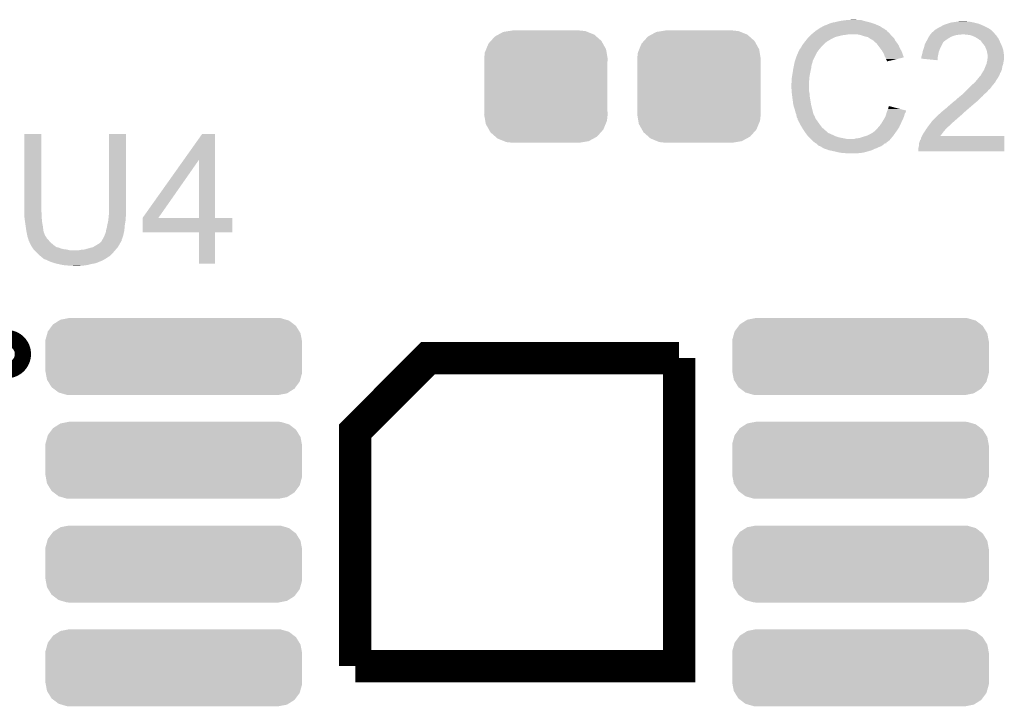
# Model space of a CAD drawing. Extents: x -1.3 to 24.2, y -3.9 to 39.2.
# Tile 30 of 35: x 8.3 to 14.5, y 30.5 to 34.8. Entities that reach past the tile are written whole.
import ezdxf

# ---------------------------------------------------------------- set-up
doc = ezdxf.new("R2010")
doc.units = 0
doc.layers.get('0').update_dxf_attribs({"linetype": 'CONTINUOUS'})
doc.layers.add('TEMP_HUM_28_CLICK_V100_GTO', color=14, linetype='CONTINUOUS')
doc.layers.add('TEMP_HUM_28_CLICK_V100_GTS', color=12, linetype='CONTINUOUS')

# ---------------------------------------------------------------- blocks, each defined once
blk = doc.blocks.new('CUSTOM_62')
for points in [[(-0.789864, 0.157438), (-0.76395, 0.192214), (0.787708, 0.157438), (0.766236, 0.192214)], [(-0.76395, 0.192214), (-0.75703, 0.2015), (0.766236, 0.192214), (0.753994, 0.2015)], [(-0.75703, 0.2015), (-0.719014, 0.22542), (0.753994, 0.2015), (0.722454, 0.22542)], [(-0.719014, 0.22542), (-0.71052, 0.230764), (0.722454, 0.22542), (0.703884, 0.230764)], [(-0.71052, 0.230764), (-0.660092, 0.240616), (0.703884, 0.230764), (0.669646, 0.240616)], [(-0.660092, 0.240616), (-0.65659, 0.2413), (0.669646, 0.240616), (0.65659, 0.2413)], [(-0.80461, 0.104502), (-0.793202, 0.145458), (0.802744, 0.104502), (0.795104, 0.145458)], [(-0.793202, 0.145458), (-0.789864, 0.157438), (0.795104, 0.145458), (0.787708, 0.157438)], [(-0.80518, 0.09144), (-0.80461, 0.104502), (0.80518, 0.09144), (0.802744, 0.104502)], [(-0.80518, -0.09144), (-0.80518, 0.09144), (0.80518, -0.09144), (0.80518, 0.09144)], [(-0.802742, -0.104502), (-0.80518, -0.09144), (0.80461, -0.104502), (0.80518, -0.09144)], [(-0.795104, -0.145458), (-0.802742, -0.104502), (0.7932, -0.145458), (0.80461, -0.104502)], [(-0.787706, -0.157438), (-0.795104, -0.145458), (0.789864, -0.157438), (0.7932, -0.145458)], [(-0.766236, -0.192214), (-0.787706, -0.157438), (0.763948, -0.192214), (0.789864, -0.157438)], [(-0.753992, -0.2015), (-0.766236, -0.192214), (0.75703, -0.2015), (0.763948, -0.192214)], [(-0.722454, -0.22542), (-0.753992, -0.2015), (0.719012, -0.22542), (0.75703, -0.2015)], [(-0.703882, -0.230764), (-0.722454, -0.22542), (0.71052, -0.230764), (0.719012, -0.22542)], [(-0.669646, -0.240616), (-0.703882, -0.230764), (0.66009, -0.240616), (0.71052, -0.230764)], [(-0.65659, -0.2413), (-0.669646, -0.240616), (0.65659, -0.2413), (0.66009, -0.240616)]]:
    blk.add_solid(points)
blk = doc.blocks.new('CUSTOM_65')
for points in [[(-0.34504, 0.286174), (-0.320744, 0.31339), (0.348152, 0.286174), (0.317222, 0.31339)], [(-0.320744, 0.31339), (-0.298526, 0.325596), (0.317222, 0.31339), (0.30335, 0.325596)], [(-0.298526, 0.325596), (-0.268438, 0.342124), (0.30335, 0.325596), (0.2622, 0.342124)], [(-0.268438, 0.342124), (-0.233628, 0.347838), (0.2622, 0.342124), (0.247972, 0.347838)], [(-0.233628, 0.347838), (-0.20955, 0.35179), (0.247972, 0.347838), (0.20955, 0.35179)], [(-0.37475, 0.234078), (-0.360486, 0.26887), (0.377262, 0.234078), (0.357822, 0.26887)], [(-0.360486, 0.26887), (-0.34504, 0.286174), (0.357822, 0.26887), (0.348152, 0.286174)], [(-0.38735, 0.17526), (-0.383124, 0.213652), (0.38735, 0.17526), (0.380766, 0.213652)], [(-0.383124, 0.213652), (-0.37475, 0.234078), (0.380766, 0.213652), (0.377262, 0.234078)], [(-0.38608, 0.154124), (-0.38735, 0.17526), (0.38608, 0.154124), (0.38735, 0.17526)], [(-0.38608, -0.154124), (-0.38608, 0.154124), (0.38608, -0.154124), (0.38608, 0.154124)], [(-0.38735, -0.17526), (-0.38608, -0.154124), (0.38735, -0.17526), (0.38608, -0.154124)], [(-0.380764, -0.213652), (-0.38735, -0.17526), (0.383124, -0.213652), (0.38735, -0.17526)], [(-0.377262, -0.234078), (-0.380764, -0.213652), (0.374748, -0.234078), (0.383124, -0.213652)], [(-0.35782, -0.26887), (-0.377262, -0.234078), (0.360486, -0.26887), (0.374748, -0.234078)], [(-0.348152, -0.286174), (-0.35782, -0.26887), (0.345038, -0.286174), (0.360486, -0.26887)], [(-0.31722, -0.31339), (-0.348152, -0.286174), (0.320744, -0.31339), (0.345038, -0.286174)], [(-0.30335, -0.325596), (-0.31722, -0.31339), (0.298524, -0.325596), (0.320744, -0.31339)], [(-0.262198, -0.342124), (-0.30335, -0.325596), (0.268438, -0.342124), (0.298524, -0.325596)], [(-0.247972, -0.347838), (-0.262198, -0.342124), (0.233626, -0.347838), (0.268438, -0.342124)], [(-0.20955, -0.35179), (-0.247972, -0.347838), (0.20955, -0.35179), (0.233626, -0.347838)]]:
    blk.add_solid(points)

msp = doc.modelspace()

# ---------------------------------------------------------------- linework, layer by layer
at = {"layer": 'TEMP_HUM_28_CLICK_V100_GTO', "const_width": 0.20066}
msp.add_lwpolyline([(8.1788, 32.7406, 1), (8.2804, 32.7406, 1)], format="xyb", close=True, dxfattribs=at)
at = {"layer": 'TEMP_HUM_28_CLICK_V100_GTO', "const_width": 0.2032}
for points in [[(10.414, 30.7848), (10.414, 32.258), (10.8712, 32.7152), (12.446, 32.7152)], [(10.414, 30.7848), (12.446, 30.7848), (12.446, 32.7152)]]:
    msp.add_lwpolyline(points, dxfattribs=at)
at = {"layer": 'TEMP_HUM_28_CLICK_V100_GTO'}
for points in [[(13.456934, 34.828482), (13.495004, 34.833558), (13.60424, 34.828482), (13.589002, 34.833558)], [(13.495004, 34.833558), (13.49502, 34.83356), (13.589002, 34.833558), (13.563602, 34.83356)], [(13.49502, 34.83356), (13.533118, 34.8361), (13.563602, 34.83356), (13.553438, 34.8361)], [(13.308324, 34.770056), (13.312136, 34.772598), (13.746476, 34.770056), (13.741404, 34.772598)], [(13.312136, 34.772598), (13.31214, 34.7726), (13.741404, 34.772598), (13.738886, 34.7726)], [(13.31214, 34.7726), (13.315932, 34.775128), (13.738886, 34.7726), (13.738854, 34.775128)], [(13.315932, 34.775128), (13.331192, 34.785302), (13.738854, 34.775128), (13.721078, 34.785302)], [(13.331192, 34.785302), (13.335, 34.78784), (13.721078, 34.785302), (13.717272, 34.78784)], [(13.335, 34.78784), (13.337546, 34.787846), (13.717272, 34.78784), (13.717262, 34.787846)], [(13.337546, 34.787846), (13.340084, 34.790382), (13.717262, 34.787846), (13.713458, 34.790382)], [(13.340084, 34.790382), (13.350234, 34.795458), (13.713458, 34.790382), (13.705842, 34.795458)], [(13.350234, 34.795458), (13.360402, 34.800542), (13.705842, 34.795458), (13.693982, 34.800542)], [(13.360402, 34.800542), (13.370562, 34.80308), (13.693982, 34.800542), (13.68806, 34.80308)], [(13.370562, 34.80308), (13.38072, 34.80816), (13.68806, 34.80308), (13.676208, 34.80816)], [(13.38072, 34.80816), (13.387068, 34.8107), (13.676208, 34.80816), (13.670282, 34.8107)], [(13.387068, 34.8107), (13.393418, 34.81324), (13.670282, 34.8107), (13.662026, 34.81324)], [(13.393418, 34.81324), (13.40866, 34.81832), (13.662026, 34.81324), (13.645514, 34.81832)], [(13.40866, 34.81832), (13.4239, 34.82086), (13.645514, 34.81832), (13.637258, 34.82086)], [(13.4239, 34.82086), (13.45692, 34.82848), (13.637258, 34.82086), (13.60425, 34.82848)], [(13.45692, 34.82848), (13.456934, 34.828482), (13.60425, 34.82848), (13.60424, 34.828482)], [(14.046206, 34.767526), (14.051278, 34.772598), (14.406874, 34.767526), (14.401802, 34.772598)], [(14.051278, 34.772598), (14.051284, 34.772602), (14.401802, 34.772598), (14.401796, 34.772602)], [(14.051284, 34.772602), (14.056362, 34.775142), (14.401796, 34.772602), (14.397986, 34.775142)], [(14.056362, 34.775142), (14.067788, 34.782758), (14.397986, 34.775142), (14.386562, 34.782758)], [(14.067788, 34.782758), (14.071602, 34.7853), (14.386562, 34.782758), (14.38148, 34.7853)], [(14.071602, 34.7853), (14.091918, 34.79546), (14.38148, 34.7853), (14.36116, 34.79546)], [(14.091918, 34.79546), (14.09615, 34.798), (14.36116, 34.79546), (14.35608, 34.798)], [(14.09615, 34.798), (14.104616, 34.80308), (14.35608, 34.798), (14.343888, 34.80308)], [(14.104616, 34.80308), (14.127472, 34.810698), (14.343888, 34.80308), (14.325602, 34.810698)], [(14.127472, 34.810698), (14.150342, 34.81832), (14.325602, 34.810698), (14.29512, 34.81832)], [(14.150342, 34.81832), (14.16812, 34.82086), (14.29512, 34.81832), (14.282422, 34.82086)], [(14.16812, 34.82086), (14.18844, 34.8234), (14.282422, 34.82086), (14.269722, 34.8234)], [(14.18844, 34.8234), (14.208762, 34.82594), (14.257024, 34.8234), (14.249396, 34.82594)], [(13.23543, 34.698938), (13.247624, 34.71418), (13.373098, 34.698938), (13.398502, 34.71418)], [(13.247624, 34.71418), (13.25372, 34.7218), (13.398502, 34.71418), (13.41374, 34.7218)], [(13.25372, 34.7218), (13.2588, 34.72688), (13.41374, 34.7218), (13.4239, 34.72688)], [(13.2588, 34.72688), (13.26642, 34.7345), (13.4239, 34.72688), (13.45184, 34.7345)], [(13.26642, 34.7345), (13.2715, 34.73958), (13.45184, 34.7345), (13.4747, 34.73958)], [(13.2715, 34.73958), (13.27404, 34.74212), (13.4747, 34.73958), (13.497558, 34.74212)], [(13.27404, 34.74212), (13.27658, 34.74466), (13.497558, 34.74212), (13.507718, 34.74466)], [(13.27658, 34.74466), (13.282786, 34.749738), (13.770612, 34.74466), (13.7668, 34.749738)], [(13.282786, 34.749738), (13.292098, 34.757358), (13.7668, 34.749738), (13.759182, 34.757358)], [(13.292098, 34.757358), (13.298308, 34.762438), (13.759182, 34.757358), (13.751562, 34.762438)], [(13.298308, 34.762438), (13.30452, 34.76752), (13.751562, 34.762438), (13.74817, 34.76752)], [(13.30452, 34.76752), (13.308324, 34.770056), (13.74817, 34.76752), (13.746476, 34.770056)], [(13.586458, 34.73958), (13.561058, 34.74466), (13.774422, 34.73958), (13.770612, 34.74466)], [(13.609322, 34.73196), (13.586458, 34.73958), (13.782042, 34.73196), (13.774422, 34.73958)], [(13.629642, 34.726882), (13.609322, 34.73196), (13.787118, 34.726882), (13.782042, 34.73196)], [(13.641078, 34.719256), (13.629642, 34.726882), (13.794742, 34.719256), (13.787118, 34.726882)], [(13.644878, 34.716722), (13.641078, 34.719256), (13.79601, 34.716722), (13.794742, 34.719256)], [(13.655038, 34.71164), (13.644878, 34.716722), (13.798552, 34.71164), (13.79601, 34.716722)], [(13.66266, 34.70656), (13.655038, 34.71164), (13.801092, 34.70656), (13.798552, 34.71164)], [(13.997476, 34.701478), (14.00302, 34.71164), (14.109698, 34.701478), (14.123924, 34.71164)], [(14.00302, 34.71164), (14.00429, 34.71418), (14.123924, 34.71164), (14.127482, 34.71418)], [(14.00429, 34.71418), (14.010638, 34.726878), (14.127482, 34.71418), (14.1478, 34.726878)], [(14.010638, 34.726878), (14.010642, 34.726882), (14.1478, 34.726878), (14.147808, 34.726882)], [(14.010642, 34.726882), (14.01572, 34.7345), (14.147808, 34.726882), (14.165578, 34.7345)], [(14.01572, 34.7345), (14.019106, 34.73958), (14.165578, 34.7345), (14.183358, 34.73958)], [(14.019106, 34.73958), (14.0208, 34.74212), (14.183358, 34.73958), (14.20114, 34.74212)], [(14.0208, 34.74212), (14.02283, 34.744658), (14.213836, 34.74212), (14.218916, 34.744658)], [(14.02283, 34.744658), (14.022832, 34.74466), (14.218916, 34.744658), (14.226542, 34.74466)], [(14.022832, 34.74466), (14.026896, 34.74974), (14.428048, 34.74466), (14.42466, 34.74974)], [(14.026896, 34.74974), (14.030962, 34.754822), (14.42466, 34.74974), (14.419578, 34.754822)], [(14.030962, 34.754822), (14.04366, 34.764984), (14.419578, 34.754822), (14.409416, 34.764984)], [(14.04366, 34.764984), (14.043686, 34.76752), (14.409416, 34.764984), (14.40688, 34.76752)], [(14.043686, 34.76752), (14.046206, 34.767526), (14.40688, 34.76752), (14.406874, 34.767526)], [(14.25194, 34.74212), (14.226542, 34.74466), (14.429742, 34.74212), (14.428048, 34.74466)], [(14.251956, 34.742118), (14.25194, 34.74212), (14.429742, 34.742118), (14.429742, 34.74212)], [(14.272258, 34.73958), (14.251956, 34.742118), (14.43228, 34.73958), (14.429742, 34.742118)], [(14.285806, 34.7345), (14.272258, 34.73958), (14.43736, 34.7345), (14.43228, 34.73958)], [(14.29258, 34.73196), (14.285806, 34.7345), (14.439054, 34.73196), (14.43736, 34.7345)], [(14.30274, 34.72688), (14.29258, 34.73196), (14.44244, 34.72688), (14.439054, 34.73196)], [(14.30782, 34.72434), (14.30274, 34.72688), (14.444346, 34.72434), (14.44244, 34.72688)], [(14.320518, 34.716722), (14.30782, 34.72434), (14.450058, 34.716722), (14.444346, 34.72434)], [(14.320524, 34.716718), (14.320518, 34.716722), (14.45006, 34.716718), (14.450058, 34.716722)], [(14.330684, 34.709102), (14.320524, 34.716718), (14.453446, 34.709102), (14.45006, 34.716718)], [(13.20038, 34.645602), (13.200382, 34.648144), (13.32103, 34.645602), (13.322936, 34.648144)], [(13.200382, 34.648144), (13.201652, 34.650682), (13.322936, 34.648144), (13.32484, 34.650682)], [(13.201652, 34.650682), (13.202922, 34.653216), (13.32484, 34.650682), (13.327012, 34.653216)], [(13.202922, 34.653216), (13.208, 34.6583), (13.327012, 34.653216), (13.33137, 34.6583)], [(13.208, 34.6583), (13.21308, 34.665922), (13.33137, 34.6583), (13.337904, 34.665922)], [(13.21308, 34.665922), (13.21435, 34.66846), (13.337904, 34.665922), (13.34008, 34.66846)], [(13.21435, 34.66846), (13.218162, 34.676076), (13.34008, 34.66846), (13.347696, 34.676076)], [(13.218162, 34.676076), (13.229588, 34.691318), (13.347696, 34.676076), (13.362938, 34.691318)], [(13.229588, 34.691318), (13.2334, 34.6964), (13.362938, 34.691318), (13.37056, 34.6964)], [(13.2334, 34.6964), (13.23543, 34.698938), (13.37056, 34.6964), (13.373098, 34.698938)], [(13.665196, 34.704024), (13.66266, 34.70656), (13.80236, 34.704024), (13.801092, 34.70656)], [(13.6652, 34.704018), (13.665196, 34.704024), (13.802366, 34.704018), (13.80236, 34.704024)], [(13.679716, 34.69132), (13.6652, 34.704018), (13.81252, 34.69132), (13.802366, 34.704018)], [(13.68552, 34.686242), (13.679716, 34.69132), (13.815908, 34.686242), (13.81252, 34.69132)], [(13.693138, 34.676084), (13.68552, 34.686242), (13.82268, 34.676084), (13.815908, 34.686242)], [(13.706476, 34.658298), (13.693138, 34.676084), (13.8303, 34.658298), (13.82268, 34.676084)], [(13.716, 34.645598), (13.706476, 34.658298), (13.837558, 34.645598), (13.8303, 34.658298)], [(13.975082, 34.643062), (13.979144, 34.65322), (14.07795, 34.643062), (14.08176, 34.65322)], [(13.979144, 34.65322), (13.980162, 34.65576), (14.08176, 34.65322), (14.08303, 34.65576)], [(13.980162, 34.65576), (13.98778, 34.683702), (14.08303, 34.65576), (14.097, 34.683702)], [(13.98778, 34.683702), (13.993318, 34.693856), (14.097, 34.683702), (14.102078, 34.693856)], [(13.993318, 34.693856), (13.997476, 34.701478), (14.102078, 34.693856), (14.109698, 34.701478)], [(14.335756, 34.706562), (14.330684, 34.709102), (14.454576, 34.706562), (14.453446, 34.709102)], [(14.338298, 34.704022), (14.335756, 34.706562), (14.455704, 34.704022), (14.454576, 34.706562)], [(14.345558, 34.69386), (14.338298, 34.704022), (14.46022, 34.69386), (14.455704, 34.704022)], [(14.351, 34.68624), (14.345558, 34.69386), (14.463684, 34.68624), (14.46022, 34.69386)], [(14.363698, 34.670996), (14.351, 34.68624), (14.470612, 34.670996), (14.463684, 34.68624)], [(14.365876, 34.665918), (14.363698, 34.670996), (14.47292, 34.665918), (14.470612, 34.670996)], [(14.37132, 34.653218), (14.365876, 34.665918), (14.477154, 34.653218), (14.47292, 34.665918)], [(14.372166, 34.65068), (14.37132, 34.653218), (14.478, 34.65068), (14.477154, 34.653218)], [(14.376398, 34.63798), (14.372166, 34.65068), (14.480118, 34.63798), (14.478, 34.65068)], [(13.173286, 34.579556), (13.1826, 34.607498), (13.2842, 34.579556), (13.29817, 34.607498)], [(13.1826, 34.607498), (13.192398, 34.630358), (13.29817, 34.607498), (13.3096, 34.630358)], [(13.192398, 34.630358), (13.197842, 34.643056), (13.3096, 34.630358), (13.31912, 34.643056)], [(13.197842, 34.643056), (13.20038, 34.645602), (13.31912, 34.643056), (13.32103, 34.645602)], [(13.719174, 34.64052), (13.716, 34.645598), (13.84046, 34.64052), (13.837558, 34.645598)], [(13.728698, 34.625282), (13.719174, 34.64052), (13.846164, 34.625282), (13.84046, 34.64052)], [(13.73632, 34.604956), (13.728698, 34.625282), (13.853772, 34.604956), (13.846164, 34.625282)], [(13.739712, 34.599874), (13.73632, 34.604956), (13.855672, 34.599874), (13.853772, 34.604956)], [(13.741398, 34.597344), (13.739712, 34.599874), (13.845032, 34.597344), (13.855672, 34.599874)], [(13.74394, 34.589722), (13.741398, 34.597344), (13.81298, 34.589722), (13.845032, 34.597344)], [(13.749018, 34.579564), (13.74394, 34.589722), (13.770264, 34.579564), (13.81298, 34.589722)], [(13.96492, 34.592284), (13.964922, 34.602422), (14.067522, 34.592284), (14.068546, 34.602422)], [(14.066494, 34.582102), (13.96492, 34.592284), (14.066494, 34.582102), (14.067522, 34.592284)], [(13.964922, 34.602422), (13.966612, 34.607502), (14.068546, 34.602422), (14.06906, 34.607502)], [(13.966612, 34.607502), (13.967458, 34.61004), (14.06906, 34.607502), (14.069566, 34.61004)], [(13.967458, 34.61004), (13.97254, 34.63036), (14.069566, 34.61004), (14.073632, 34.63036)], [(13.97254, 34.63036), (13.973046, 34.632898), (14.073632, 34.63036), (14.07414, 34.632898)], [(13.973046, 34.632898), (13.975082, 34.643062), (14.07414, 34.632898), (14.07795, 34.643062)], [(14.376908, 34.63544), (14.376398, 34.63798), (14.48054, 34.63544), (14.480118, 34.63798)], [(14.380466, 34.617658), (14.376908, 34.63544), (14.48308, 34.617658), (14.48054, 34.63544)], [(14.379256, 34.584638), (14.38148, 34.602422), (14.48308, 34.584638), (14.48308, 34.602422)], [(14.38148, 34.612582), (14.380466, 34.617658), (14.48308, 34.612582), (14.48308, 34.617658)], [(14.38148, 34.602422), (14.38148, 34.612582), (14.48308, 34.602422), (14.48308, 34.612582)], [(13.158762, 34.50844), (13.16228, 34.5313), (13.26896, 34.50844), (13.274038, 34.5313)], [(13.16228, 34.531302), (13.166344, 34.551618), (13.27404, 34.531302), (13.27658, 34.551618)], [(13.16228, 34.5313), (13.16228, 34.531302), (13.274038, 34.5313), (13.27404, 34.531302)], [(13.166344, 34.551618), (13.169392, 34.566858), (13.27658, 34.551618), (13.28166, 34.566858)], [(13.169392, 34.566858), (13.169902, 34.5694), (13.28166, 34.566858), (13.28293, 34.5694)], [(13.169902, 34.5694), (13.170746, 34.571936), (13.28293, 34.5694), (13.284198, 34.571936)], [(13.170746, 34.571936), (13.173286, 34.579556), (13.284198, 34.571936), (13.2842, 34.579556)], [(13.74902, 34.574512), (13.749018, 34.579564), (13.74902, 34.574512), (13.770264, 34.579564)], [(14.359572, 34.523678), (14.366238, 34.541458), (14.470378, 34.523678), (14.47292, 34.541458)], [(14.366238, 34.541458), (14.36624, 34.54146), (14.47292, 34.541458), (14.47292, 34.54146)], [(14.36624, 34.54146), (14.372768, 34.556698), (14.47292, 34.54146), (14.477998, 34.556698)], [(14.372768, 34.556698), (14.37386, 34.559242), (14.477998, 34.556698), (14.478422, 34.559242)], [(14.37386, 34.559242), (14.376682, 34.57194), (14.478422, 34.559242), (14.48054, 34.57194)], [(14.376682, 34.57194), (14.37894, 34.5821), (14.48054, 34.57194), (14.482572, 34.5821)], [(14.37894, 34.5821), (14.379256, 34.584638), (14.482572, 34.5821), (14.48308, 34.584638)], [(13.15212, 34.467802), (13.154236, 34.480502), (13.262724, 34.467802), (13.26388, 34.480502)], [(13.15212, 34.452562), (13.15212, 34.467802), (13.26134, 34.452562), (13.262724, 34.467802)], [(13.154236, 34.480502), (13.1572, 34.49828), (13.26388, 34.480502), (13.267112, 34.49828)], [(13.1572, 34.49828), (13.158762, 34.50844), (13.267112, 34.49828), (13.26896, 34.50844)], [(14.314932, 34.460182), (14.327124, 34.47542), (14.437362, 34.460182), (14.447522, 34.47542)], [(14.327124, 34.47542), (14.33322, 34.48304), (14.447522, 34.47542), (14.452092, 34.48304)], [(14.33322, 34.48304), (14.338296, 34.488118), (14.452092, 34.48304), (14.45514, 34.488118)], [(14.338296, 34.488118), (14.338302, 34.488124), (14.45514, 34.488118), (14.455142, 34.488124)], [(14.338302, 34.488124), (14.34084, 34.493198), (14.455142, 34.488124), (14.456832, 34.493198)], [(14.34084, 34.493198), (14.346932, 34.503356), (14.456832, 34.493198), (14.46022, 34.503356)], [(14.346932, 34.503356), (14.348458, 34.5059), (14.46022, 34.503356), (14.462754, 34.5059)], [(14.348458, 34.5059), (14.34846, 34.505904), (14.462754, 34.5059), (14.462758, 34.505904)], [(14.34846, 34.505904), (14.35862, 34.521136), (14.462758, 34.505904), (14.469288, 34.521136)], [(14.35862, 34.521136), (14.359572, 34.523678), (14.469288, 34.521136), (14.470378, 34.523678)], [(13.14958, 34.434782), (13.15212, 34.444942), (13.26134, 34.434782), (13.26134, 34.444942)], [(13.14958, 34.422078), (13.14958, 34.434782), (13.26134, 34.422078), (13.26134, 34.434782)], [(13.151804, 34.386518), (13.14958, 34.422078), (13.26134, 34.386518), (13.26134, 34.422078)], [(13.15212, 34.444942), (13.15212, 34.452562), (13.26134, 34.444942), (13.26134, 34.452562)], [(14.251938, 34.396678), (14.25702, 34.40176), (14.386558, 34.396678), (14.39418, 34.40176)], [(14.25702, 34.40176), (14.25956, 34.4043), (14.39418, 34.40176), (14.396718, 34.4043)], [(14.25956, 34.4043), (14.279882, 34.424622), (14.396718, 34.4043), (14.41196, 34.424622)], [(14.279882, 34.424622), (14.28496, 34.4297), (14.41196, 34.424622), (14.416312, 34.4297)], [(14.28496, 34.4297), (14.300202, 34.442402), (14.416312, 34.4297), (14.427198, 34.442402)], [(14.300202, 34.442404), (14.3129, 34.45764), (14.4272, 34.442404), (14.435908, 34.45764)], [(14.300202, 34.442402), (14.300202, 34.442404), (14.427198, 34.442402), (14.4272, 34.442404)], [(14.3129, 34.45764), (14.314932, 34.460182), (14.435908, 34.45764), (14.437362, 34.460182)], [(13.15212, 34.38144), (13.151804, 34.386518), (13.262356, 34.38144), (13.26134, 34.386518)], [(13.153074, 34.373818), (13.15212, 34.38144), (13.26388, 34.373818), (13.262356, 34.38144)], [(13.154662, 34.361118), (13.153074, 34.373818), (13.26388, 34.361118), (13.26388, 34.373818)], [(13.1572, 34.3408), (13.154662, 34.361118), (13.267576, 34.3408), (13.26388, 34.361118)], [(13.158218, 34.33318), (13.1572, 34.3408), (13.26896, 34.33318), (13.267576, 34.3408)], [(14.185902, 34.338262), (14.198598, 34.34842), (14.328142, 34.338262), (14.3383, 34.34842)], [(14.198598, 34.34842), (14.211296, 34.358578), (14.3383, 34.34842), (14.350998, 34.358578)], [(14.211296, 34.358578), (14.2113, 34.35858), (14.350998, 34.358578), (14.350998, 34.35858)], [(14.2113, 34.35858), (14.223488, 34.368738), (14.350998, 34.35858), (14.358618, 34.368738)], [(14.223488, 34.368738), (14.226538, 34.371278), (14.358618, 34.368738), (14.362002, 34.371278)], [(14.226538, 34.371278), (14.23162, 34.37636), (14.362002, 34.371278), (14.368778, 34.37636)], [(14.23162, 34.37636), (14.244318, 34.389058), (14.368778, 34.37636), (14.381478, 34.389058)], [(14.244318, 34.389058), (14.251938, 34.396678), (14.381478, 34.389058), (14.386558, 34.396678)], [(13.16228, 34.302702), (13.158218, 34.33318), (13.27404, 34.302702), (13.26896, 34.33318)], [(13.162282, 34.3027), (13.16228, 34.302702), (13.27404, 34.3027), (13.27404, 34.302702)], [(13.16736, 34.28492), (13.162282, 34.3027), (13.278488, 34.28492), (13.27404, 34.3027)], [(13.172438, 34.26968), (13.16736, 34.28492), (13.282298, 34.26968), (13.278488, 34.28492)], [(13.752276, 34.267118), (13.756642, 34.2773), (13.8684, 34.267118), (13.829558, 34.2773)], [(13.756642, 34.2773), (13.761746, 34.295076), (13.829558, 34.2773), (13.761746, 34.295076)], [(14.097002, 34.262062), (14.118728, 34.27984), (14.24178, 34.262062), (14.2621, 34.27984)], [(14.118728, 34.27984), (14.124938, 34.28492), (14.2621, 34.27984), (14.268026, 34.28492)], [(14.124938, 34.28492), (14.152882, 34.31032), (14.268026, 34.28492), (14.29766, 34.31032)], [(14.152882, 34.31032), (14.155426, 34.310326), (14.29766, 34.31032), (14.297666, 34.310326)], [(14.155426, 34.310326), (14.165582, 34.32048), (14.297666, 34.310326), (14.309852, 34.32048)], [(14.165582, 34.32048), (14.168966, 34.32302), (14.309852, 34.32048), (14.3129, 34.32302)], [(14.168966, 34.32302), (14.17574, 34.328102), (14.3129, 34.32302), (14.317982, 34.328102)], [(14.17574, 34.328102), (14.185902, 34.338262), (14.317982, 34.328102), (14.328142, 34.338262)], [(13.17498, 34.256982), (13.172438, 34.26968), (13.285474, 34.256982), (13.282298, 34.26968)], [(13.180058, 34.244282), (13.17498, 34.256982), (13.28865, 34.244282), (13.285474, 34.256982)], [(13.180568, 34.241742), (13.180058, 34.244282), (13.289284, 34.241742), (13.28865, 34.244282)], [(13.181076, 34.239196), (13.180568, 34.241742), (13.291822, 34.239196), (13.289284, 34.241742)], [(13.1826, 34.23158), (13.181076, 34.239196), (13.29563, 34.23158), (13.291822, 34.239196)], [(13.183236, 34.22904), (13.1826, 34.23158), (13.2969, 34.22904), (13.29563, 34.23158)], [(13.185138, 34.221426), (13.183236, 34.22904), (13.299948, 34.221426), (13.2969, 34.22904)], [(13.190214, 34.216346), (13.185138, 34.221426), (13.30198, 34.216346), (13.299948, 34.221426)], [(13.190216, 34.216338), (13.190214, 34.216346), (13.301982, 34.216338), (13.30198, 34.216346)], [(13.19022, 34.208722), (13.190216, 34.216338), (13.307422, 34.208722), (13.301982, 34.216338)], [(13.728192, 34.20872), (13.73886, 34.226496), (13.84808, 34.20872), (13.855188, 34.226496)], [(13.73886, 34.226496), (13.7414, 34.234118), (13.855188, 34.226496), (13.858238, 34.234118)], [(13.7414, 34.234118), (13.74394, 34.24174), (13.858238, 34.234118), (13.85976, 34.24174)], [(13.74394, 34.24174), (13.74539, 34.246822), (13.85976, 34.24174), (13.860778, 34.246822)], [(13.74539, 34.246822), (13.747566, 34.254436), (13.860778, 34.246822), (13.865858, 34.254436)], [(13.747566, 34.254436), (13.74902, 34.259522), (13.865858, 34.254436), (13.867552, 34.259522)], [(13.74902, 34.259522), (13.750106, 34.262058), (13.867552, 34.259522), (13.868398, 34.262058)], [(13.750106, 34.262058), (13.752276, 34.267118), (13.868398, 34.262058), (13.8684, 34.267118)], [(14.030962, 34.198562), (14.05382, 34.22142), (14.169934, 34.198562), (14.19606, 34.22142)], [(14.05382, 34.22142), (14.06906, 34.23666), (14.19606, 34.22142), (14.21384, 34.23666)], [(14.06906, 34.23666), (14.07414, 34.24174), (14.21384, 34.23666), (14.21892, 34.24174)], [(14.07414, 34.24174), (14.091282, 34.256978), (14.21892, 34.24174), (14.234164, 34.256978)], [(14.091282, 34.256978), (14.09414, 34.259518), (14.234164, 34.256978), (14.239236, 34.259518)], [(14.09414, 34.259518), (14.097, 34.26206), (14.239236, 34.259518), (14.241778, 34.26206)], [(14.097, 34.26206), (14.097002, 34.262062), (14.241778, 34.26206), (14.24178, 34.262062)], [(13.192754, 34.206186), (13.19022, 34.208722), (13.309234, 34.206186), (13.307422, 34.208722)], [(13.19276, 34.203646), (13.192754, 34.206186), (13.311048, 34.203646), (13.309234, 34.206186)], [(13.205072, 34.18078), (13.19276, 34.203646), (13.32738, 34.18078), (13.311048, 34.203646)], [(13.21054, 34.17062), (13.205072, 34.18078), (13.335, 34.17062), (13.32738, 34.18078)], [(13.216794, 34.160458), (13.21054, 34.17062), (13.34262, 34.160458), (13.335, 34.17062)], [(13.23086, 34.1376), (13.216794, 34.160458), (13.368748, 34.1376), (13.34262, 34.160458)], [(13.67536, 34.14014), (13.6906, 34.15538), (13.811152, 34.14014), (13.821702, 34.15538)], [(13.6906, 34.15538), (13.693984, 34.160458), (13.821702, 34.15538), (13.825218, 34.160458)], [(13.693984, 34.160458), (13.695682, 34.163002), (13.825218, 34.160458), (13.826392, 34.163002)], [(13.695682, 34.163002), (13.7033, 34.17062), (13.826392, 34.163002), (13.829908, 34.17062)], [(13.7033, 34.17062), (13.70838, 34.17824), (13.829908, 34.17062), (13.833424, 34.17824)], [(13.70838, 34.17824), (13.716002, 34.188402), (13.833424, 34.17824), (13.838116, 34.188402)], [(13.716002, 34.188402), (13.719048, 34.19348), (13.838116, 34.188402), (13.84046, 34.19348)], [(13.719048, 34.19348), (13.728192, 34.20872), (13.84046, 34.19348), (13.84808, 34.20872)], [(13.9954, 34.1503), (14.006284, 34.165538), (14.11732, 34.1503), (14.132558, 34.165538)], [(14.006284, 34.165538), (14.0081, 34.16808), (14.132558, 34.165538), (14.13637, 34.16808)], [(14.0081, 34.16808), (14.010004, 34.17062), (14.13637, 34.16808), (14.14018, 34.17062)], [(14.010004, 34.17062), (14.021438, 34.185862), (14.14018, 34.17062), (14.15542, 34.185862)], [(14.021438, 34.185862), (14.023342, 34.1884), (14.15542, 34.185862), (14.15832, 34.1884)], [(14.023342, 34.1884), (14.02588, 34.19094), (14.15832, 34.1884), (14.161222, 34.19094)], [(14.02588, 34.19094), (14.030962, 34.198562), (14.161222, 34.19094), (14.169934, 34.198562)], [(8.33882, 33.632138), (8.338844, 34.119794), (8.445502, 33.632138), (8.4455, 34.119794)], [(8.338844, 34.119794), (8.338846, 34.11982), (8.4455, 34.119794), (8.338846, 34.11982)], [(8.86968, 33.64992), (8.869704, 34.119794), (8.97636, 33.64992), (8.97636, 34.119794)], [(8.869704, 34.119794), (8.869706, 34.11982), (8.97636, 34.119794), (8.869706, 34.11982)], [(9.338404, 33.957202), (9.45387, 34.119794), (9.53517, 33.957202), (9.53516, 34.119794)], [(9.45387, 34.119794), (9.45389, 34.11982), (9.53516, 34.119794), (9.45389, 34.11982)], [(13.240098, 34.1249), (13.23086, 34.1376), (13.383262, 34.1249), (13.368748, 34.1376)], [(13.240102, 34.124894), (13.240098, 34.1249), (13.388346, 34.124894), (13.383262, 34.1249)], [(13.241946, 34.122358), (13.240102, 34.124894), (13.390884, 34.122358), (13.388346, 34.124894)], [(13.24564, 34.11728), (13.241946, 34.122358), (13.401042, 34.11728), (13.390884, 34.122358)], [(13.247488, 34.11474), (13.24564, 34.11728), (13.40866, 34.11474), (13.401042, 34.11728)], [(13.25118, 34.109662), (13.247488, 34.11474), (13.418818, 34.109662), (13.40866, 34.11474)], [(13.253722, 34.10712), (13.25118, 34.109662), (13.423902, 34.10712), (13.418818, 34.109662)], [(13.261342, 34.0995), (13.253722, 34.10712), (13.446762, 34.0995), (13.423902, 34.10712)], [(13.266422, 34.09442), (13.261342, 34.0995), (13.46962, 34.09442), (13.446762, 34.0995)], [(13.271502, 34.08934), (13.266422, 34.09442), (13.495022, 34.08934), (13.46962, 34.09442)], [(13.545822, 34.089342), (13.553442, 34.09188), (13.772728, 34.089342), (13.774842, 34.09188)], [(13.553442, 34.09188), (13.576302, 34.094422), (13.774842, 34.09188), (13.77696, 34.094422)], [(13.576302, 34.094422), (13.59916, 34.10204), (13.77696, 34.094422), (13.783308, 34.10204)], [(13.59916, 34.10204), (13.62456, 34.10966), (13.783308, 34.10204), (13.78966, 34.10966)], [(13.62456, 34.10966), (13.649958, 34.12236), (13.78966, 34.10966), (13.79873, 34.12236)], [(13.649958, 34.12236), (13.658426, 34.12744), (13.79873, 34.12236), (13.80236, 34.12744)], [(13.658426, 34.12744), (13.66266, 34.12998), (13.80236, 34.12744), (13.804118, 34.12998)], [(13.66266, 34.12998), (13.67536, 34.14014), (13.804118, 34.12998), (13.811152, 34.14014)], [(13.962378, 34.08934), (13.96492, 34.099502), (14.485614, 34.08934), (14.485616, 34.099502)], [(13.96492, 34.099502), (13.968716, 34.107094), (14.485616, 34.099502), (14.48562, 34.107094)], [(13.968716, 34.107094), (13.968728, 34.10712), (14.48562, 34.107094), (14.084352, 34.10712)], [(13.968728, 34.10712), (13.972542, 34.114742), (14.084352, 34.10712), (14.090048, 34.114742)], [(13.972542, 34.114742), (13.981006, 34.12744), (14.090048, 34.114742), (14.09954, 34.12744)], [(13.981006, 34.12744), (13.9827, 34.12998), (14.09954, 34.12744), (14.101232, 34.12998)], [(13.9827, 34.12998), (13.985874, 34.13506), (14.101232, 34.12998), (14.10462, 34.13506)], [(13.985874, 34.13506), (13.990636, 34.142678), (14.10462, 34.13506), (14.112238, 34.142678)], [(13.990636, 34.142678), (13.9954, 34.150298), (14.112238, 34.142678), (14.117318, 34.150298)], [(13.9954, 34.150298), (13.9954, 34.1503), (14.117318, 34.150298), (14.11732, 34.1503)], [(13.281664, 34.079178), (13.271502, 34.08934), (13.764258, 34.079178), (13.772726, 34.08934)], [(13.28928, 34.071562), (13.281664, 34.079178), (13.753602, 34.071562), (13.764258, 34.079178)], [(13.296074, 34.06647), (13.28928, 34.071562), (13.74648, 34.06647), (13.753602, 34.071562)], [(13.299444, 34.063942), (13.296074, 34.06647), (13.746474, 34.063942), (13.74648, 34.06647)], [(13.29946, 34.063934), (13.299444, 34.063942), (13.746474, 34.063934), (13.746474, 34.063942)], [(13.304516, 34.061402), (13.29946, 34.063934), (13.74394, 34.061402), (13.746474, 34.063934)], [(13.30452, 34.0614), (13.304516, 34.061402), (13.743938, 34.0614), (13.74394, 34.061402)], [(13.304526, 34.061394), (13.30452, 34.0614), (13.736314, 34.061394), (13.743938, 34.0614)], [(13.3096, 34.05632), (13.304526, 34.061394), (13.731238, 34.05632), (13.736314, 34.061394)], [(13.314674, 34.051246), (13.3096, 34.05632), (13.724472, 34.051246), (13.731238, 34.05632)], [(13.317194, 34.05124), (13.314674, 34.051246), (13.724466, 34.05124), (13.724472, 34.051246)], [(13.31722, 34.04872), (13.317194, 34.05124), (13.721106, 34.04872), (13.724466, 34.05124)], [(13.317268, 34.0487), (13.31722, 34.04872), (13.72108, 34.0487), (13.721106, 34.04872)], [(13.329092, 34.04362), (13.317268, 34.0487), (13.713464, 34.04362), (13.72108, 34.0487)], [(13.335004, 34.04108), (13.329092, 34.04362), (13.707112, 34.04108), (13.713464, 34.04362)], [(13.338814, 34.03854), (13.335004, 34.04108), (13.70076, 34.03854), (13.707112, 34.04108)], [(13.350238, 34.030922), (13.338814, 34.03854), (13.685522, 34.030922), (13.70076, 34.03854)], [(13.350244, 34.03092), (13.350238, 34.030922), (13.685518, 34.03092), (13.685522, 34.030922)], [(13.36447, 34.02584), (13.350244, 34.03092), (13.67028, 34.02584), (13.685518, 34.03092)], [(13.495022, 34.08934), (13.545822, 34.089342), (13.772726, 34.08934), (13.772728, 34.089342)], [(13.94714, 34.033462), (13.94968, 34.043622), (14.4856, 34.033462), (14.485602, 34.043622)], [(13.94714, 34.010626), (13.94714, 34.033462), (14.485594, 34.010626), (14.4856, 34.033462)], [(13.94968, 34.056322), (13.952222, 34.066482), (14.485606, 34.056322), (14.485608, 34.066482)], [(13.94968, 34.043622), (13.94968, 34.056322), (14.485602, 34.043622), (14.485606, 34.056322)], [(13.952222, 34.066482), (13.9573, 34.079184), (14.485608, 34.066482), (14.485612, 34.079184)], [(13.9573, 34.079184), (13.957326, 34.08172), (14.485612, 34.079184), (14.485612, 34.08172)], [(13.957326, 34.08172), (13.959844, 34.08174), (14.485612, 34.08172), (14.485612, 34.08174)], [(13.959844, 34.08174), (13.962378, 34.08934), (14.485612, 34.08174), (14.485614, 34.08934)], [(13.3858, 34.018222), (13.36447, 34.02584), (13.655044, 34.018222), (13.67028, 34.02584)], [(13.38582, 34.018218), (13.3858, 34.018222), (13.655038, 34.018218), (13.655044, 34.018222)], [(13.42136, 34.0106), (13.38582, 34.018218), (13.62837, 34.0106), (13.655038, 34.018218)], [(13.432368, 34.00806), (13.42136, 34.0106), (13.61948, 34.00806), (13.62837, 34.0106)], [(13.454382, 34.00298), (13.432368, 34.00806), (13.599158, 34.00298), (13.61948, 34.00806)], [(13.47216, 34.00044), (13.454382, 34.00298), (13.57884, 34.00044), (13.599158, 34.00298)], [(13.500098, 33.9979), (13.484858, 34.00044), (13.555978, 33.9979), (13.57884, 34.00044)], [(14.485594, 34.0106), (13.94714, 34.010626), (14.485594, 34.0106), (14.485594, 34.010626)], [(9.080524, 33.594076), (9.338404, 33.957202), (9.179584, 33.594076), (9.433524, 33.957202)], [(9.433538, 33.59404), (9.433524, 33.957202), (9.535186, 33.59404), (9.53517, 33.957202)], [(8.33882, 33.624516), (8.33882, 33.632138), (8.44804, 33.624516), (8.445502, 33.632138)], [(8.33882, 33.6042), (8.33882, 33.624516), (8.44804, 33.6042), (8.44804, 33.624516)], [(8.340232, 33.5915), (8.33882, 33.6042), (8.44804, 33.5915), (8.44804, 33.6042)], [(8.86714, 33.59658), (8.868154, 33.606738), (8.974328, 33.59658), (8.97636, 33.606738)], [(8.868154, 33.606738), (8.86968, 33.621978), (8.97636, 33.606738), (8.97636, 33.621978)], [(8.86968, 33.621978), (8.86968, 33.64992), (8.97636, 33.621978), (8.97636, 33.64992)], [(8.34136, 33.58134), (8.340232, 33.5915), (8.449056, 33.58134), (8.44804, 33.5915)], [(8.343538, 33.5661), (8.34136, 33.58134), (8.45058, 33.5661), (8.449056, 33.58134)], [(8.34753, 33.538162), (8.343538, 33.5661), (8.45566, 33.538162), (8.45058, 33.5661)], [(8.34898, 33.528), (8.34753, 33.538162), (8.45679, 33.528), (8.45566, 33.538162)], [(8.85698, 33.535622), (8.858794, 33.548322), (8.967762, 33.535622), (8.96874, 33.548322)], [(8.858794, 33.548322), (8.85952, 33.5534), (8.96874, 33.548322), (8.969586, 33.5534)], [(8.85952, 33.5534), (8.8646, 33.573722), (8.969586, 33.5534), (8.972972, 33.573722)], [(8.8646, 33.573722), (8.865164, 33.578798), (8.972972, 33.573722), (8.97382, 33.578798)], [(8.865164, 33.578798), (8.866856, 33.594038), (8.97382, 33.578798), (8.97382, 33.594038)], [(8.866856, 33.594038), (8.86714, 33.59658), (8.97382, 33.594038), (8.974328, 33.59658)], [(9.0805, 33.502626), (9.080502, 33.594014), (9.644354, 33.502626), (9.64438, 33.594014)], [(9.080502, 33.59404), (9.080504, 33.594046), (9.433538, 33.59404), (9.391214, 33.594046)], [(9.080502, 33.594014), (9.080502, 33.59404), (9.64438, 33.594014), (9.535186, 33.59404)], [(9.080504, 33.594046), (9.080524, 33.594076), (9.391214, 33.594046), (9.179584, 33.594076)], [(8.351098, 33.5153), (8.34898, 33.528), (8.4582, 33.5153), (8.45679, 33.528)], [(8.35152, 33.51276), (8.351098, 33.5153), (8.458836, 33.51276), (8.4582, 33.5153)], [(8.353046, 33.505138), (8.35152, 33.51276), (8.460742, 33.505138), (8.458836, 33.51276)], [(8.355586, 33.492436), (8.353046, 33.505138), (8.46582, 33.492436), (8.460742, 33.505138)], [(8.356094, 33.489896), (8.355586, 33.492436), (8.465822, 33.489896), (8.46582, 33.492436)], [(8.35711, 33.484818), (8.356094, 33.489896), (8.468362, 33.484818), (8.465822, 33.489896)], [(8.358632, 33.477202), (8.35711, 33.484818), (8.47344, 33.477202), (8.468362, 33.484818)], [(8.35914, 33.474662), (8.358632, 33.477202), (8.474964, 33.474662), (8.47344, 33.477202)], [(8.362528, 33.464498), (8.35914, 33.474662), (8.481062, 33.464498), (8.474964, 33.474662)], [(8.83412, 33.467042), (8.8392, 33.4772), (8.9535, 33.467042), (8.956886, 33.4772)], [(8.8392, 33.4772), (8.841232, 33.482282), (8.956886, 33.4772), (8.95858, 33.482282)], [(8.841232, 33.482282), (8.84936, 33.502602), (8.95858, 33.482282), (8.963268, 33.502602)], [(8.84936, 33.502602), (8.851476, 33.5153), (8.963268, 33.502602), (8.9662, 33.5153)], [(8.851476, 33.5153), (8.8519, 33.517842), (8.9662, 33.5153), (8.966394, 33.517842)], [(8.8519, 33.517842), (8.85698, 33.535622), (8.966394, 33.517842), (8.967762, 33.535622)], [(9.433534, 33.5026), (9.0805, 33.502626), (9.644354, 33.5026), (9.644354, 33.502626)], [(9.433536, 33.502574), (9.433534, 33.5026), (9.53516, 33.502574), (9.644354, 33.5026)], [(9.43356, 33.307046), (9.433536, 33.502574), (9.535134, 33.307046), (9.53516, 33.502574)], [(8.36422, 33.459422), (8.362528, 33.464498), (8.486138, 33.459422), (8.481062, 33.464498)], [(8.366758, 33.454344), (8.36422, 33.459422), (8.491216, 33.454344), (8.486138, 33.459422)], [(8.36676, 33.454338), (8.366758, 33.454344), (8.491222, 33.454338), (8.491216, 33.454344)], [(8.36676, 33.449262), (8.36676, 33.454338), (8.495284, 33.449262), (8.491222, 33.454338)], [(8.369294, 33.446726), (8.36676, 33.449262), (8.497312, 33.446726), (8.495284, 33.449262)], [(8.3693, 33.444184), (8.369294, 33.446726), (8.499346, 33.444184), (8.497312, 33.446726)], [(8.370574, 33.441638), (8.3693, 33.444184), (8.501382, 33.441638), (8.499346, 33.444184)], [(8.382, 33.418782), (8.370574, 33.441638), (8.528812, 33.418782), (8.501382, 33.441638)], [(8.383696, 33.41624), (8.382, 33.418782), (8.531862, 33.41624), (8.528812, 33.418782)], [(8.3837, 33.416234), (8.383696, 33.41624), (8.534406, 33.416234), (8.531862, 33.41624)], [(8.387084, 33.411158), (8.3837, 33.416234), (8.53948, 33.411158), (8.534406, 33.416234)], [(8.770628, 33.411164), (8.800252, 33.42894), (8.92556, 33.411164), (8.93572, 33.42894)], [(8.800252, 33.42894), (8.808722, 33.434022), (8.93572, 33.42894), (8.938768, 33.434022)], [(8.808722, 33.434022), (8.816342, 33.441642), (8.938768, 33.434022), (8.94334, 33.441642)], [(8.816342, 33.441642), (8.818882, 33.44418), (8.94334, 33.441642), (8.944608, 33.44418)], [(8.818882, 33.44418), (8.821426, 33.444198), (8.944608, 33.44418), (8.944618, 33.444198)], [(8.821426, 33.444198), (8.822684, 33.446716), (8.944618, 33.444198), (8.945878, 33.446716)], [(8.822684, 33.446716), (8.823954, 33.449254), (8.945878, 33.446716), (8.948414, 33.449254)], [(8.823954, 33.449254), (8.826496, 33.454336), (8.948414, 33.449254), (8.94842, 33.454336)], [(8.826496, 33.454336), (8.829042, 33.459422), (8.94842, 33.454336), (8.950452, 33.459422)], [(8.829042, 33.459422), (8.834118, 33.46704), (8.950452, 33.459422), (8.9535, 33.46704)], [(8.834118, 33.46704), (8.83412, 33.467042), (8.9535, 33.46704), (8.9535, 33.467042)], [(8.388776, 33.408618), (8.387084, 33.411158), (8.552182, 33.408618), (8.53948, 33.411158)], [(8.392162, 33.403538), (8.388776, 33.408618), (8.56488, 33.403538), (8.552182, 33.408618)], [(8.395548, 33.39846), (8.392162, 33.403538), (8.582662, 33.39846), (8.56488, 33.403538)], [(8.39724, 33.39592), (8.395548, 33.39846), (8.602978, 33.39592), (8.582662, 33.39846)], [(8.40232, 33.39084), (8.39724, 33.39592), (8.625842, 33.39084), (8.602978, 33.39592)], [(8.41756, 33.3756), (8.40232, 33.39084), (8.895082, 33.3756), (8.908142, 33.39084)], [(8.432802, 33.360358), (8.41756, 33.3756), (8.879836, 33.360358), (8.895082, 33.3756)], [(8.438896, 33.35528), (8.432802, 33.360358), (8.874758, 33.35528), (8.879836, 33.360358)], [(8.44804, 33.34766), (8.438896, 33.35528), (8.862784, 33.34766), (8.874758, 33.35528)], [(8.679182, 33.39084), (8.689342, 33.39338), (8.908142, 33.39084), (8.910318, 33.39338)], [(8.689342, 33.39338), (8.714742, 33.39592), (8.910318, 33.39338), (8.912496, 33.39592)], [(8.714742, 33.39592), (8.770622, 33.41116), (8.912496, 33.39592), (8.925556, 33.41116)], [(8.770622, 33.41116), (8.770628, 33.411164), (8.925556, 33.41116), (8.92556, 33.411164)], [(8.460744, 33.3375), (8.44804, 33.34766), (8.84682, 33.3375), (8.862784, 33.34766)], [(8.460748, 33.337498), (8.460744, 33.3375), (8.846818, 33.337498), (8.84682, 33.3375)], [(8.465816, 33.334962), (8.460748, 33.337498), (8.84428, 33.334962), (8.846818, 33.337498)], [(8.468358, 33.33496), (8.465816, 33.334962), (8.844278, 33.33496), (8.84428, 33.334962)], [(8.468364, 33.334956), (8.468358, 33.33496), (8.841734, 33.334956), (8.844278, 33.33496)], [(8.470894, 33.332426), (8.468364, 33.334956), (8.837938, 33.332426), (8.841734, 33.334956)], [(8.473436, 33.33242), (8.470894, 33.332426), (8.837928, 33.33242), (8.837938, 33.332426)], [(8.479026, 33.32988), (8.473436, 33.33242), (8.834118, 33.32988), (8.837928, 33.33242)], [(8.495796, 33.322258), (8.479026, 33.32988), (8.818878, 33.322258), (8.834118, 33.32988)], [(8.50138, 33.31972), (8.495796, 33.322258), (8.808718, 33.31972), (8.818878, 33.322258)], [(8.516622, 33.31464), (8.50138, 33.31972), (8.798558, 33.31464), (8.808718, 33.31972)], [(8.531862, 33.30956), (8.516622, 33.31464), (8.783318, 33.30956), (8.798558, 33.31464)], [(8.542868, 33.30702), (8.531862, 33.30956), (8.77062, 33.30702), (8.783318, 33.30956)], [(8.553874, 33.30448), (8.542868, 33.30702), (8.755378, 33.30448), (8.77062, 33.30702)], [(8.56488, 33.30194), (8.553874, 33.30448), (8.746488, 33.30194), (8.755378, 33.30448)], [(8.57885, 33.2994), (8.56488, 33.30194), (8.737598, 33.2994), (8.746488, 33.30194)], [(8.592818, 33.29686), (8.57885, 33.2994), (8.719818, 33.29686), (8.737598, 33.2994)], [(8.618218, 33.29432), (8.605518, 33.29686), (8.70204, 33.29432), (8.719818, 33.29686)], [(8.648698, 33.291782), (8.641076, 33.29432), (8.658894, 33.291782), (8.70204, 33.29432)], [(8.658862, 33.29178), (8.648698, 33.291782), (8.658862, 33.29178), (8.658894, 33.291782)], [(9.535134, 33.30702), (9.43356, 33.307046), (9.535134, 33.30702), (9.535134, 33.307046)]]:
    msp.add_solid(points, dxfattribs=at)

# ---------------------------------------------------------------- block references
at = {"layer": 'TEMP_HUM_28_CLICK_V100_GTS'}
for name, p in [('CUSTOM_65', (11.61034, 34.417)), ('CUSTOM_65', (12.57046, 34.417)), ('CUSTOM_62', (9.27608, 32.72536)), ('CUSTOM_62', (13.58392, 32.72536)), ('CUSTOM_62', (9.27608, 32.07512)), ('CUSTOM_62', (13.58392, 32.07512)), ('CUSTOM_62', (9.27608, 31.42488)), ('CUSTOM_62', (13.58392, 31.42488)), ('CUSTOM_62', (9.27608, 30.77464)), ('CUSTOM_62', (13.58392, 30.77464))]:
    msp.add_blockref(name, p, dxfattribs=at)

doc.saveas('drawing.dxf')
